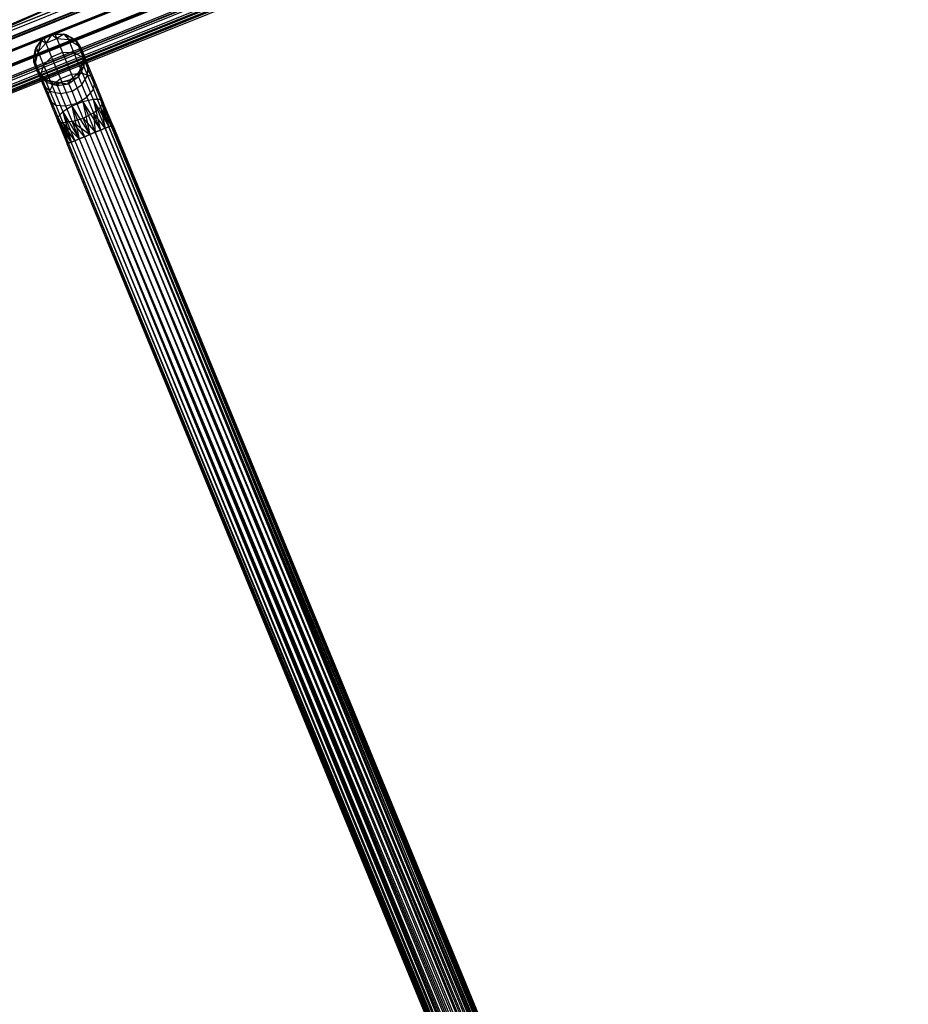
# Model space of a CAD drawing. Extents: x 3 to 49, y 3 to 103.
# Tile 64 of 101: x 17.2 to 22.59, y 41.21 to 47.18. Entities that reach past the tile are written whole.
import ezdxf

# ---------------------------------------------------------------- set-up
doc = ezdxf.new("R2010")
doc.units = 0
doc.header["$LTSCALE"] = 2.54
doc.layers.get('0').update_dxf_attribs({"linetype": 'CONTINUOUS'})

# ---------------------------------------------------------------- blocks, each defined once
blk = doc.blocks.new('HOTEL-MOOD-11782-11790_STL')
at = {"color": 0}
for p, q in [((18.6077, 47.7223, 122.6042), (16.4178, 46.8432, 122.6042)), ((18.6077, 47.7223, 122.6042), (16.4178, 46.8432, 122.6042)), ((16.418, 46.8427, 152.7795), (18.6079, 47.7217, 152.7795)), ((16.418, 46.8427, 152.7795), (18.6079, 47.7217, 152.7795)), ((18.6135, 47.7052, 122.6129), (16.4254, 46.8268, 122.6129)), ((18.6135, 47.7052, 122.6129), (16.4254, 46.8268, 122.6129)), ((18.6137, 47.7047, 152.7708), (16.4256, 46.8263, 152.7708)), ((18.6137, 47.7047, 152.7708), (16.4256, 46.8263, 152.7708)), ((18.6247, 47.6727, 122.5385), (16.4398, 46.7956, 122.5385)), ((18.6247, 47.6727, 122.5385), (16.4398, 46.7956, 122.5385)), ((16.4407, 46.7936, 152.8474), (18.6254, 47.6706, 152.8474)), ((16.4407, 46.7936, 152.8474), (18.6254, 47.6706, 152.8474)), ((18.6287, 47.6609, 122.5541), (16.445, 46.7843, 122.5541)), ((18.6287, 47.6609, 122.5541), (16.445, 46.7843, 122.5541)), ((16.446, 46.7822, 152.8317), (18.6295, 47.6588, 152.8317)), ((16.446, 46.7822, 152.8317), (18.6295, 47.6588, 152.8317)), ((18.6493, 47.6009, 122.5019), (16.4716, 46.7268, 122.5019)), ((18.6493, 47.6009, 122.5019), (16.4716, 46.7268, 122.5019)), ((18.6507, 47.5967, 122.5214), (16.4735, 46.7227, 122.5214)), ((18.6507, 47.5967, 122.5214), (16.4735, 46.7227, 122.5214)), ((16.4736, 46.7226, 152.8851), (18.6508, 47.5966, 152.8851)), ((16.4736, 46.7226, 152.8851), (18.6508, 47.5966, 152.8851)), ((18.6522, 47.5924, 152.8656), (16.4754, 46.7186, 152.8656)), ((18.6522, 47.5924, 152.8656), (16.4754, 46.7186, 152.8656)), ((19.0609, 47.5199, 122.7154), (16.1395, 46.3396, 122.7154)), ((16.1395, 46.3396, 122.6954), (19.0609, 47.5199, 122.6954)), ((19.0609, 47.5199, 122.7154), (16.1395, 46.3396, 122.7154)), ((16.1395, 46.3396, 122.6954), (19.0609, 47.5199, 122.6954)), ((18.6751, 47.5256, 122.5214), (16.5051, 46.6544, 122.5214)), ((18.6751, 47.5256, 122.5214), (16.5051, 46.6544, 122.5214)), ((18.6766, 47.5214, 122.5019), (16.507, 46.6504, 122.5019)), ((18.6766, 47.5214, 122.5019), (16.507, 46.6504, 122.5019)), ((18.6775, 47.5187, 152.8656), (16.5081, 46.6479, 152.8656)), ((18.6775, 47.5187, 152.8656), (16.5081, 46.6479, 152.8656)), ((16.51, 46.6438, 152.8851), (18.6789, 47.5145, 152.8851)), ((16.51, 46.6438, 152.8851), (18.6789, 47.5145, 152.8851)), ((18.6971, 47.4614, 122.5541), (16.5336, 46.5929, 122.5541)), ((18.6971, 47.4614, 122.5541), (16.5336, 46.5929, 122.5541)), ((18.7002, 47.4523, 152.8319), (16.5376, 46.5841, 152.8319)), ((18.7002, 47.4523, 152.8319), (16.5376, 46.5841, 152.8319)), ((18.7011, 47.4496, 122.5385), (16.5388, 46.5816, 122.5385)), ((18.7011, 47.4496, 122.5385), (16.5388, 46.5816, 122.5385)), ((16.5428, 46.5728, 152.8475), (18.7043, 47.4405, 152.8475)), ((16.5428, 46.5728, 152.8475), (18.7043, 47.4405, 152.8475)), ((18.7123, 47.4171, 122.6129), (16.5532, 46.5503, 122.6129)), ((18.7123, 47.4171, 122.6129), (16.5532, 46.5503, 122.6129)), ((18.716, 47.4063, 152.771), (16.558, 46.54, 152.771)), ((18.716, 47.4063, 152.771), (16.558, 46.54, 152.771)), ((18.7177, 47.4012, 122.6863), (16.5603, 46.5352, 122.6863)), ((18.7177, 47.4012, 122.6863), (16.5603, 46.5352, 122.6863)), ((18.7182, 47.4, 122.6042), (16.5608, 46.534, 122.6042)), ((18.7182, 47.4, 122.6042), (16.5608, 46.534, 122.6042)), ((17.5784, 47.3403, 122.6863), (16.4183, 46.842, 122.6863)), ((17.5784, 47.3403, 152.6949), (16.4183, 46.842, 152.6949)), ((17.5784, 47.3403, 122.6863), (16.4183, 46.842, 122.6863)), ((17.5784, 47.3403, 152.6949), (16.4183, 46.842, 152.6949)), ((16.4254, 46.8268, 122.6129), (17.5784, 47.3403, 122.6863)), ((16.4254, 46.8268, 122.6129), (17.5784, 47.3403, 122.6863)), ((17.5784, 47.3403, 152.6949), (16.4256, 46.8263, 152.7708)), ((17.5784, 47.3403, 152.6949), (16.4256, 46.8263, 152.7708)), ((16.5653, 46.5242, 152.6951), (18.7217, 47.3898, 152.6951)), ((16.5653, 46.5242, 152.6951), (18.7217, 47.3898, 152.6951)), ((16.5656, 46.5237, 152.7797), (18.7219, 47.3893, 152.7797)), ((16.5656, 46.5237, 152.7797), (18.7219, 47.3893, 152.7797)), ((16.5687, 46.517, 122.6863), (18.7242, 47.3823, 122.6863)), ((16.5687, 46.517, 122.6863), (18.7242, 47.3823, 122.6863)), ((18.7281, 47.3709, 152.6951), (16.5737, 46.506, 152.6951)), ((18.7281, 47.3709, 152.6951), (16.5737, 46.506, 152.6951)), ((17.2957, 46.9988, 122.714), (17.3348, 47.059, 122.714)), ((17.2957, 46.9988, 122.714), (17.3348, 47.059, 122.714)), ((17.3027, 47.0155, 125.3714), (17.3348, 47.059, 122.714)), ((17.3027, 47.0155, 125.3714), (17.3348, 47.059, 125.3714)), ((17.3027, 47.0155, 125.3714), (17.3348, 47.059, 122.714)), ((17.3027, 47.0155, 125.3714), (17.3348, 47.059, 125.3714)), ((17.3348, 47.059, 125.3714), (17.3141, 46.9878, 125.5606)), ((17.3348, 47.059, 125.3714), (17.3141, 46.9878, 125.5606)), ((17.3141, 46.9878, 125.5606), (17.3608, 47.0414, 125.5709)), ((17.3141, 46.9878, 125.5606), (17.3608, 47.0414, 125.5709)), ((17.3348, 47.059, 122.714), (17.3974, 47.0941, 122.714)), ((17.3348, 47.059, 122.714), (17.3974, 47.0941, 122.714)), ((17.3348, 47.059, 125.3714), (17.3488, 47.0706, 125.3714)), ((17.3488, 47.0706, 125.3714), (17.3348, 47.059, 122.714)), ((17.3488, 47.0706, 125.3714), (17.3348, 47.059, 122.714)), ((17.3348, 47.059, 125.3714), (17.3488, 47.0706, 125.3714)), ((17.3348, 47.059, 125.3714), (17.3348, 47.059, 122.714)), ((17.3348, 47.059, 125.3714), (17.3348, 47.059, 122.714)), ((17.3348, 47.059, 125.3714), (17.3608, 47.0414, 125.5709)), ((17.3348, 47.059, 125.3714), (17.3608, 47.0414, 125.5709)), ((17.3488, 47.0706, 125.3714), (17.3974, 47.0941, 122.714)), ((17.3488, 47.0706, 125.3714), (17.3974, 47.0941, 125.3714)), ((17.3488, 47.0706, 125.3714), (17.3974, 47.0941, 122.714)), ((17.3488, 47.0706, 125.3714), (17.3974, 47.0941, 125.3714)), ((17.3488, 47.0706, 125.3714), (17.3608, 47.0414, 125.5709)), ((17.3488, 47.0706, 125.3714), (17.3608, 47.0414, 125.5709)), ((17.3974, 47.0941, 125.3714), (17.3608, 47.0414, 125.5709)), ((17.3974, 47.0941, 125.3714), (17.3608, 47.0414, 125.5709)), ((17.3608, 47.0414, 125.5709), (17.4272, 47.0687, 125.5709)), ((17.3608, 47.0414, 125.5709), (17.4272, 47.0687, 125.5709)), ((17.3608, 47.0414, 125.5709), (17.3957, 46.9565, 125.7509)), ((17.3608, 47.0414, 125.5709), (17.3957, 46.9565, 125.7509)), ((17.3974, 47.0941, 125.3714), (17.4152, 47.0979, 125.3714)), ((17.4152, 47.0979, 125.3714), (17.3974, 47.0941, 122.714)), ((17.4152, 47.0979, 125.3714), (17.3974, 47.0941, 122.714)), ((17.3974, 47.0941, 125.3714), (17.4152, 47.0979, 125.3714)), ((17.3974, 47.0941, 122.714), (17.4692, 47.0961, 122.714)), ((17.3974, 47.0941, 122.714), (17.4692, 47.0961, 122.714)), ((17.3974, 47.0941, 125.3714), (17.3974, 47.0941, 122.714)), ((17.3974, 47.0941, 125.3714), (17.3974, 47.0941, 122.714)), ((17.3974, 47.0941, 125.3714), (17.4272, 47.0687, 125.5709)), ((17.3974, 47.0941, 125.3714), (17.4272, 47.0687, 125.5709)), ((17.4152, 47.0979, 125.3714), (17.4692, 47.0961, 122.714)), ((17.4152, 47.0979, 125.3714), (17.4692, 47.0961, 125.3714)), ((17.4152, 47.0979, 125.3714), (17.4692, 47.0961, 122.714)), ((17.4152, 47.0979, 125.3714), (17.4692, 47.0961, 125.3714)), ((17.4152, 47.0979, 125.3714), (17.4272, 47.0687, 125.5709)), ((17.4152, 47.0979, 125.3714), (17.4272, 47.0687, 125.5709)), ((17.4692, 47.0961, 125.3714), (17.4272, 47.0687, 125.5709)), ((17.4692, 47.0961, 125.3714), (17.4272, 47.0687, 125.5709)), ((17.4272, 47.0687, 125.5709), (17.498, 47.0635, 125.5606)), ((17.4272, 47.0687, 125.5709), (17.498, 47.0635, 125.5606)), ((17.4272, 47.0687, 125.5709), (17.4621, 46.9839, 125.7509)), ((17.4272, 47.0687, 125.5709), (17.4621, 46.9839, 125.7509)), ((17.4692, 47.0961, 122.714), (17.5337, 47.0645, 122.714)), ((17.4692, 47.0961, 125.3714), (17.4692, 47.0961, 122.714)), ((17.4692, 47.0961, 125.3714), (17.4692, 47.0961, 122.714)), ((17.4692, 47.0961, 125.3714), (17.4866, 47.0912, 125.3714)), ((17.4866, 47.0912, 125.3714), (17.4692, 47.0961, 122.714)), ((17.4866, 47.0912, 125.3714), (17.4692, 47.0961, 122.714)), ((17.4692, 47.0961, 122.714), (17.5337, 47.0645, 122.714)), ((17.4692, 47.0961, 125.3714), (17.4866, 47.0912, 125.3714)), ((17.4692, 47.0961, 125.3714), (17.498, 47.0635, 125.5606)), ((17.4692, 47.0961, 125.3714), (17.498, 47.0635, 125.5606)), ((17.4866, 47.0912, 125.3714), (17.5337, 47.0645, 122.714)), ((17.4866, 47.0912, 125.3714), (17.5337, 47.0645, 125.3714)), ((17.4866, 47.0912, 125.3714), (17.5337, 47.0645, 122.714)), ((17.4866, 47.0912, 125.3714), (17.5337, 47.0645, 125.3714)), ((17.4866, 47.0912, 125.3714), (17.498, 47.0635, 125.5606)), ((17.4866, 47.0912, 125.3714), (17.498, 47.0635, 125.5606)), ((17.5337, 47.0645, 125.3714), (17.498, 47.0635, 125.5606)), ((17.5337, 47.0645, 125.3714), (17.498, 47.0635, 125.5606)), ((17.498, 47.0635, 125.5606), (17.5571, 47.0271, 125.5424)), ((17.498, 47.0635, 125.5606), (17.5571, 47.0271, 125.5424)), ((17.498, 47.0635, 125.5606), (17.5311, 46.9831, 125.7313)), ((17.498, 47.0635, 125.5606), (17.5311, 46.9831, 125.7313)), ((17.5337, 47.0645, 122.714), (17.5761, 47.0066, 122.714)), ((17.5337, 47.0645, 125.3714), (17.5337, 47.0645, 122.714)), ((17.5337, 47.0645, 125.3714), (17.5337, 47.0645, 122.714)), ((17.5337, 47.0645, 125.3714), (17.5468, 47.0521, 125.3714)), ((17.5468, 47.0521, 125.3714), (17.5337, 47.0645, 122.714)), ((17.5468, 47.0521, 125.3714), (17.5337, 47.0645, 122.714)), ((17.5337, 47.0645, 122.714), (17.5761, 47.0066, 122.714)), ((17.5337, 47.0645, 125.3714), (17.5468, 47.0521, 125.3714)), ((17.5337, 47.0645, 125.3714), (17.5571, 47.0271, 125.5424)), ((17.5337, 47.0645, 125.3714), (17.5571, 47.0271, 125.5424)), ((17.5468, 47.0521, 125.3714), (17.5761, 47.0066, 122.714)), ((17.5468, 47.0521, 125.3714), (17.5761, 47.0066, 122.714)), ((17.5468, 47.0521, 125.3714), (17.5761, 47.0066, 125.3714)), ((17.5468, 47.0521, 125.3714), (17.5761, 47.0066, 125.3714)), ((17.5468, 47.0521, 125.3714), (17.5571, 47.0271, 125.5424)), ((17.5468, 47.0521, 125.3714), (17.5571, 47.0271, 125.5424)), ((17.2874, 46.9454, 125.3714), (17.2957, 46.9988, 122.714)), ((17.2874, 46.9454, 125.3714), (17.2957, 46.9988, 125.3714)), ((17.2874, 46.9454, 125.3714), (17.2957, 46.9988, 122.714)), ((17.2874, 46.9454, 125.3714), (17.2957, 46.9988, 125.3714)), ((17.289, 46.9273, 122.714), (17.2957, 46.9988, 122.714)), ((17.289, 46.9273, 122.714), (17.2957, 46.9988, 122.714)), ((17.2957, 46.9988, 125.3714), (17.3027, 47.0155, 125.3714)), ((17.3027, 47.0155, 125.3714), (17.2957, 46.9988, 122.714)), ((17.3027, 47.0155, 125.3714), (17.2957, 46.9988, 122.714)), ((17.2957, 46.9988, 125.3714), (17.3027, 47.0155, 125.3714)), ((17.2957, 46.9988, 125.3714), (17.2957, 46.9988, 122.714)), ((17.2957, 46.9988, 125.3714), (17.2957, 46.9988, 122.714)), ((17.2957, 46.9988, 125.3714), (17.3141, 46.9878, 125.5606)), ((17.2957, 46.9988, 125.3714), (17.3141, 46.9878, 125.5606)), ((17.2957, 46.9988, 125.3714), (17.2977, 46.9203, 125.5424)), ((17.2957, 46.9988, 125.3714), (17.2977, 46.9203, 125.5424)), ((17.2977, 46.9203, 125.5424), (17.3141, 46.9878, 125.5606)), ((17.2977, 46.9203, 125.5424), (17.3141, 46.9878, 125.5606)), ((17.3027, 47.0155, 125.3714), (17.3141, 46.9878, 125.5606)), ((17.3027, 47.0155, 125.3714), (17.3141, 46.9878, 125.5606)), ((17.3141, 46.9878, 125.5606), (17.3472, 46.9074, 125.7313)), ((17.3141, 46.9878, 125.5606), (17.3472, 46.9074, 125.7313)), ((17.4621, 46.9839, 125.7509), (17.3957, 46.9565, 125.7509)), ((17.4621, 46.9839, 125.7509), (17.3957, 46.9565, 125.7509)), ((17.5311, 46.9831, 125.7313), (17.4621, 46.9839, 125.7509)), ((17.4621, 46.9839, 125.7509), (17.5164, 46.8518, 125.8937)), ((17.4621, 46.9839, 125.7509), (17.5164, 46.8518, 125.8937)), ((17.5311, 46.9831, 125.7313), (17.4621, 46.9839, 125.7509)), ((17.587, 46.9544, 125.6966), (17.5311, 46.9831, 125.7313)), ((17.5311, 46.9831, 125.7313), (17.5827, 46.8578, 125.8667)), ((17.5311, 46.9831, 125.7313), (17.5827, 46.8578, 125.8667)), ((17.587, 46.9544, 125.6966), (17.5311, 46.9831, 125.7313)), ((17.5761, 47.0066, 125.3714), (17.5571, 47.0271, 125.5424)), ((17.5571, 47.0271, 125.5424), (17.5909, 46.9677, 125.5203)), ((17.5761, 47.0066, 125.3714), (17.5571, 47.0271, 125.5424)), ((17.5571, 47.0271, 125.5424), (17.5909, 46.9677, 125.5203)), ((17.5571, 47.0271, 125.5424), (17.587, 46.9544, 125.6966)), ((17.5571, 47.0271, 125.5424), (17.587, 46.9544, 125.6966)), ((17.5761, 47.0066, 122.714), (17.5867, 46.9356, 122.714)), ((17.5761, 47.0066, 122.714), (17.5867, 46.9356, 122.714)), ((17.5761, 47.0066, 122.714), (17.582, 46.9895, 125.3714)), ((17.5761, 47.0066, 125.3714), (17.5761, 47.0066, 122.714)), ((17.5761, 47.0066, 125.3714), (17.5761, 47.0066, 122.714)), ((17.5761, 47.0066, 125.3714), (17.582, 46.9895, 125.3714)), ((17.5761, 47.0066, 122.714), (17.582, 46.9895, 125.3714)), ((17.5761, 47.0066, 125.3714), (17.582, 46.9895, 125.3714)), ((17.5761, 47.0066, 125.3714), (17.5909, 46.9677, 125.5203)), ((17.5761, 47.0066, 125.3714), (17.5909, 46.9677, 125.5203)), ((17.582, 46.9895, 125.3714), (17.5867, 46.9356, 122.714)), ((17.582, 46.9895, 125.3714), (17.5867, 46.9356, 125.3714)), ((17.582, 46.9895, 125.3714), (17.5867, 46.9356, 122.714)), ((17.582, 46.9895, 125.3714), (17.5867, 46.9356, 125.3714)), ((17.582, 46.9895, 125.3714), (17.5909, 46.9677, 125.5203)), ((17.582, 46.9895, 125.3714), (17.5909, 46.9677, 125.5203)), ((17.289, 46.9273, 125.3714), (17.2874, 46.9454, 125.3714)), ((17.2874, 46.9454, 125.3714), (17.289, 46.9273, 122.714)), ((17.2874, 46.9454, 125.3714), (17.289, 46.9273, 122.714)), ((17.2874, 46.9454, 125.3714), (17.2977, 46.9203, 125.5424)), ((17.2874, 46.9454, 125.3714), (17.2977, 46.9203, 125.5424)), ((17.289, 46.9273, 125.3714), (17.2874, 46.9454, 125.3714)), ((17.3163, 46.8609, 122.714), (17.289, 46.9273, 122.714)), ((17.3065, 46.8762, 125.3714), (17.289, 46.9273, 122.714)), ((17.3163, 46.8609, 122.714), (17.289, 46.9273, 122.714)), ((17.3065, 46.8762, 125.3714), (17.289, 46.9273, 125.3714)), ((17.289, 46.9273, 125.3714), (17.289, 46.9273, 122.714)), ((17.3065, 46.8762, 125.3714), (17.289, 46.9273, 122.714)), ((17.289, 46.9273, 125.3714), (17.289, 46.9273, 122.714)), ((17.289, 46.9273, 125.3714), (17.2977, 46.9203, 125.5424)), ((17.289, 46.9273, 125.3714), (17.2977, 46.9203, 125.5424)), ((17.289, 46.9273, 125.3714), (17.3155, 46.8544, 125.5203)), ((17.3065, 46.8762, 125.3714), (17.289, 46.9273, 125.3714)), ((17.289, 46.9273, 125.3714), (17.3155, 46.8544, 125.5203)), ((17.3155, 46.8544, 125.5203), (17.2977, 46.9203, 125.5424)), ((17.2977, 46.9203, 125.5424), (17.3276, 46.8477, 125.6966)), ((17.2977, 46.9203, 125.5424), (17.3276, 46.8477, 125.6966)), ((17.3155, 46.8544, 125.5203), (17.2977, 46.9203, 125.5424)), ((17.3957, 46.9565, 125.7509), (17.3472, 46.9074, 125.7313)), ((17.3957, 46.9565, 125.7509), (17.3472, 46.9074, 125.7313)), ((17.3957, 46.9565, 125.7509), (17.45, 46.8245, 125.8937)), ((17.3957, 46.9565, 125.7509), (17.45, 46.8245, 125.8937)), ((17.5867, 46.9356, 122.714), (17.5631, 46.8678, 122.714)), ((17.5867, 46.9356, 122.714), (17.5631, 46.8678, 122.714)), ((17.584, 46.9177, 125.3714), (17.5909, 46.9677, 125.5203)), ((17.584, 46.9177, 125.3714), (17.5909, 46.9677, 125.5203)), ((17.5867, 46.9356, 125.3714), (17.584, 46.9177, 125.3714)), ((17.584, 46.9177, 125.3714), (17.5867, 46.9356, 122.714)), ((17.584, 46.9177, 125.3714), (17.5867, 46.9356, 122.714)), ((17.5867, 46.9356, 125.3714), (17.584, 46.9177, 125.3714)), ((17.5867, 46.9356, 125.3714), (17.5909, 46.9677, 125.5203)), ((17.5867, 46.9356, 125.3714), (17.5909, 46.9677, 125.5203)), ((17.5867, 46.9356, 125.3714), (17.5867, 46.9356, 122.714)), ((17.5867, 46.9356, 125.3714), (17.5867, 46.9356, 122.714)), ((17.617, 46.9044, 125.6547), (17.587, 46.9544, 125.6966)), ((17.587, 46.9544, 125.6966), (17.6336, 46.8412, 125.8189)), ((17.587, 46.9544, 125.6966), (17.6336, 46.8412, 125.8189)), ((17.617, 46.9044, 125.6547), (17.587, 46.9544, 125.6966)), ((17.5909, 46.9677, 125.5203), (17.5917, 46.8989, 125.4996)), ((17.5909, 46.9677, 125.5203), (17.5917, 46.8989, 125.4996)), ((17.5909, 46.9677, 125.5203), (17.617, 46.9044, 125.6547)), ((17.5909, 46.9677, 125.5203), (17.617, 46.9044, 125.6547)), ((17.3163, 46.8609, 125.3714), (17.3065, 46.8762, 125.3714)), ((17.3065, 46.8762, 125.3714), (17.3163, 46.8609, 122.714)), ((17.3065, 46.8762, 125.3714), (17.3163, 46.8609, 122.714)), ((17.3065, 46.8762, 125.3714), (17.3155, 46.8544, 125.5203)), ((17.3065, 46.8762, 125.3714), (17.3155, 46.8544, 125.5203)), ((17.3163, 46.8609, 125.3714), (17.3065, 46.8762, 125.3714)), ((17.3163, 46.8609, 125.3714), (17.3155, 46.8544, 125.5203)), ((17.3163, 46.8609, 125.3714), (17.3155, 46.8544, 125.5203)), ((17.3714, 46.8148, 122.714), (17.3163, 46.8609, 122.714)), ((17.3556, 46.8238, 125.3714), (17.3163, 46.8609, 122.714)), ((17.3714, 46.8148, 122.714), (17.3163, 46.8609, 122.714)), ((17.3556, 46.8238, 125.3714), (17.3163, 46.8609, 125.3714)), ((17.3163, 46.8609, 125.3714), (17.3163, 46.8609, 122.714)), ((17.3556, 46.8238, 125.3714), (17.3163, 46.8609, 122.714)), ((17.3163, 46.8609, 125.3714), (17.3163, 46.8609, 122.714)), ((17.3163, 46.8609, 125.3714), (17.3634, 46.805, 125.4996)), ((17.3556, 46.8238, 125.3714), (17.3163, 46.8609, 125.3714)), ((17.3163, 46.8609, 125.3714), (17.3634, 46.805, 125.4996)), ((17.3472, 46.9074, 125.7313), (17.3276, 46.8477, 125.6966)), ((17.3472, 46.9074, 125.7313), (17.3276, 46.8477, 125.6966)), ((17.3472, 46.9074, 125.7313), (17.3987, 46.7821, 125.8667)), ((17.3472, 46.9074, 125.7313), (17.3987, 46.7821, 125.8667)), ((17.5631, 46.8678, 122.714), (17.5108, 46.8187, 122.714)), ((17.5631, 46.8678, 122.714), (17.5108, 46.8187, 122.714)), ((17.5631, 46.8678, 125.3714), (17.5524, 46.8532, 125.3714)), ((17.5524, 46.8532, 125.3714), (17.5631, 46.8678, 122.714)), ((17.5524, 46.8532, 125.3714), (17.5631, 46.8678, 122.714)), ((17.5631, 46.8678, 125.3714), (17.5524, 46.8532, 125.3714)), ((17.5917, 46.8989, 125.4996), (17.5592, 46.8366, 125.4849)), ((17.5917, 46.8989, 125.4996), (17.5592, 46.8366, 125.4849)), ((17.5631, 46.8678, 125.3714), (17.5592, 46.8366, 125.4849)), ((17.5631, 46.8678, 125.3714), (17.5592, 46.8366, 125.4849)), ((17.584, 46.9177, 125.3714), (17.5631, 46.8678, 122.714)), ((17.584, 46.9177, 125.3714), (17.5631, 46.8678, 125.3714)), ((17.584, 46.9177, 125.3714), (17.5631, 46.8678, 122.714)), ((17.584, 46.9177, 125.3714), (17.5631, 46.8678, 125.3714)), ((17.5631, 46.8678, 125.3714), (17.5917, 46.8989, 125.4996)), ((17.5631, 46.8678, 125.3714), (17.5917, 46.8989, 125.4996)), ((17.5631, 46.8678, 125.3714), (17.5631, 46.8678, 122.714)), ((17.5631, 46.8678, 125.3714), (17.5631, 46.8678, 122.714)), ((17.584, 46.9177, 125.3714), (17.5917, 46.8989, 125.4996)), ((17.584, 46.9177, 125.3714), (17.5917, 46.8989, 125.4996)), ((17.5917, 46.8989, 125.4996), (17.6141, 46.8445, 125.6152)), ((17.5917, 46.8989, 125.4996), (17.6141, 46.8445, 125.6152)), ((17.6141, 46.8445, 125.6152), (17.617, 46.9044, 125.6547)), ((17.6141, 46.8445, 125.6152), (17.617, 46.9044, 125.6547)), ((17.617, 46.9044, 125.6547), (17.6575, 46.8058, 125.7613)), ((17.617, 46.9044, 125.6547), (17.6575, 46.8058, 125.7613)), ((17.3634, 46.805, 125.4996), (17.3155, 46.8544, 125.5203)), ((17.3155, 46.8544, 125.5203), (17.3416, 46.7911, 125.6547)), ((17.3155, 46.8544, 125.5203), (17.3416, 46.7911, 125.6547)), ((17.3634, 46.805, 125.4996), (17.3155, 46.8544, 125.5203)), ((17.3276, 46.8477, 125.6966), (17.3742, 46.7345, 125.8189)), ((17.3276, 46.8477, 125.6966), (17.3742, 46.7345, 125.8189)), ((17.3276, 46.8477, 125.6966), (17.3416, 46.7911, 125.6547)), ((17.3276, 46.8477, 125.6966), (17.3416, 46.7911, 125.6547)), ((17.3714, 46.8148, 125.3714), (17.3556, 46.8238, 125.3714)), ((17.3556, 46.8238, 125.3714), (17.3714, 46.8148, 122.714)), ((17.3556, 46.8238, 125.3714), (17.3714, 46.8148, 122.714)), ((17.3556, 46.8238, 125.3714), (17.3634, 46.805, 125.4996)), ((17.3556, 46.8238, 125.3714), (17.3634, 46.805, 125.4996)), ((17.3714, 46.8148, 125.3714), (17.3556, 46.8238, 125.3714)), ((17.3714, 46.8148, 125.3714), (17.3634, 46.805, 125.4996)), ((17.3714, 46.8148, 125.3714), (17.3634, 46.805, 125.4996)), ((17.3634, 46.805, 125.4996), (17.3858, 46.7505, 125.6152)), ((17.3634, 46.805, 125.4996), (17.3858, 46.7505, 125.6152)), ((17.3634, 46.805, 125.4996), (17.4303, 46.7836, 125.4849)), ((17.3634, 46.805, 125.4996), (17.4303, 46.7836, 125.4849)), ((17.4415, 46.7996, 122.714), (17.3714, 46.8148, 122.714)), ((17.4234, 46.8002, 125.3714), (17.3714, 46.8148, 122.714)), ((17.4415, 46.7996, 122.714), (17.3714, 46.8148, 122.714)), ((17.4234, 46.8002, 125.3714), (17.3714, 46.8148, 125.3714)), ((17.3714, 46.8148, 125.3714), (17.3714, 46.8148, 122.714)), ((17.4234, 46.8002, 125.3714), (17.3714, 46.8148, 122.714)), ((17.3714, 46.8148, 125.3714), (17.3714, 46.8148, 122.714)), ((17.3714, 46.8148, 125.3714), (17.4303, 46.7836, 125.4849)), ((17.3714, 46.8148, 125.3714), (17.4303, 46.7836, 125.4849)), ((17.4234, 46.8002, 125.3714), (17.3714, 46.8148, 125.3714)), ((17.45, 46.8245, 125.8937), (17.3987, 46.7821, 125.8667)), ((17.45, 46.8245, 125.8937), (17.3987, 46.7821, 125.8667)), ((17.5108, 46.8187, 122.714), (17.4415, 46.7996, 122.714)), ((17.5108, 46.8187, 122.714), (17.4415, 46.7996, 122.714)), ((17.4944, 46.8108, 125.3714), (17.4415, 46.7996, 122.714)), ((17.4944, 46.8108, 125.3714), (17.4415, 46.7996, 125.3714)), ((17.4944, 46.8108, 125.3714), (17.4415, 46.7996, 122.714)), ((17.4944, 46.8108, 125.3714), (17.4415, 46.7996, 125.3714)), ((17.5164, 46.8518, 125.8937), (17.45, 46.8245, 125.8937)), ((17.5164, 46.8518, 125.8937), (17.45, 46.8245, 125.8937)), ((17.45, 46.8245, 125.8937), (17.5185, 46.658, 125.9854)), ((17.45, 46.8245, 125.8937), (17.5185, 46.658, 125.9854)), ((17.5108, 46.8187, 125.3714), (17.4944, 46.8108, 125.3714)), ((17.4944, 46.8108, 125.3714), (17.5108, 46.8187, 122.714)), ((17.4944, 46.8108, 125.3714), (17.5108, 46.8187, 122.714)), ((17.5108, 46.8187, 125.3714), (17.4944, 46.8108, 125.3714)), ((17.501, 46.795, 125.4796), (17.4944, 46.8108, 125.3714)), ((17.501, 46.795, 125.4796), (17.4944, 46.8108, 125.3714)), ((17.5592, 46.8366, 125.4849), (17.501, 46.795, 125.4796)), ((17.5592, 46.8366, 125.4849), (17.501, 46.795, 125.4796)), ((17.5108, 46.8187, 125.3714), (17.501, 46.795, 125.4796)), ((17.5108, 46.8187, 125.3714), (17.501, 46.795, 125.4796)), ((17.5524, 46.8532, 125.3714), (17.5108, 46.8187, 122.714)), ((17.5524, 46.8532, 125.3714), (17.5108, 46.8187, 125.3714)), ((17.5524, 46.8532, 125.3714), (17.5108, 46.8187, 122.714)), ((17.5524, 46.8532, 125.3714), (17.5108, 46.8187, 125.3714)), ((17.5108, 46.8187, 125.3714), (17.5592, 46.8366, 125.4849)), ((17.5108, 46.8187, 125.3714), (17.5592, 46.8366, 125.4849)), ((17.5108, 46.8187, 125.3714), (17.5108, 46.8187, 122.714)), ((17.5108, 46.8187, 125.3714), (17.5108, 46.8187, 122.714)), ((17.5827, 46.8578, 125.8667), (17.5164, 46.8518, 125.8937)), ((17.5827, 46.8578, 125.8667), (17.5164, 46.8518, 125.8937)), ((17.5164, 46.8518, 125.8937), (17.5849, 46.6853, 125.9854)), ((17.5164, 46.8518, 125.8937), (17.5849, 46.6853, 125.9854)), ((17.5524, 46.8532, 125.3714), (17.5592, 46.8366, 125.4849)), ((17.5524, 46.8532, 125.3714), (17.5592, 46.8366, 125.4849)), ((17.5592, 46.8366, 125.4849), (17.5791, 46.7884, 125.5872)), ((17.5592, 46.8366, 125.4849), (17.5791, 46.7884, 125.5872)), ((17.5791, 46.7884, 125.5872), (17.6141, 46.8445, 125.6152)), ((17.5791, 46.7884, 125.5872), (17.6141, 46.8445, 125.6152)), ((17.6336, 46.8412, 125.8189), (17.5827, 46.8578, 125.8667)), ((17.5827, 46.8578, 125.8667), (17.6476, 46.7, 125.9537)), ((17.5827, 46.8578, 125.8667), (17.6476, 46.7, 125.9537)), ((17.6336, 46.8412, 125.8189), (17.5827, 46.8578, 125.8667)), ((17.6141, 46.8445, 125.6152), (17.649, 46.7596, 125.707)), ((17.6141, 46.8445, 125.6152), (17.649, 46.7596, 125.707)), ((17.6575, 46.8058, 125.7613), (17.6336, 46.8412, 125.8189)), ((17.6336, 46.8412, 125.8189), (17.6923, 46.6986, 125.8975)), ((17.6336, 46.8412, 125.8189), (17.6923, 46.6986, 125.8975)), ((17.6575, 46.8058, 125.7613), (17.6336, 46.8412, 125.8189)), ((17.649, 46.7596, 125.707), (17.6575, 46.8058, 125.7613)), ((17.649, 46.7596, 125.707), (17.6575, 46.8058, 125.7613)), ((17.6575, 46.8058, 125.7613), (17.7087, 46.6815, 125.8297)), ((17.6575, 46.8058, 125.7613), (17.7087, 46.6815, 125.8297)), ((17.3416, 46.7911, 125.6547), (17.3821, 46.6925, 125.7613)), ((17.3416, 46.7911, 125.6547), (17.3821, 46.6925, 125.7613)), ((17.3416, 46.7911, 125.6547), (17.3858, 46.7505, 125.6152)), ((17.3416, 46.7911, 125.6547), (17.3858, 46.7505, 125.6152)), ((17.3987, 46.7821, 125.8667), (17.3742, 46.7345, 125.8189)), ((17.3987, 46.7821, 125.8667), (17.3742, 46.7345, 125.8189)), ((17.3858, 46.7505, 125.6152), (17.4207, 46.6657, 125.707)), ((17.3858, 46.7505, 125.6152), (17.4207, 46.6657, 125.707)), ((17.3858, 46.7505, 125.6152), (17.4501, 46.7353, 125.5872)), ((17.3858, 46.7505, 125.6152), (17.4501, 46.7353, 125.5872)), ((17.3987, 46.7821, 125.8667), (17.4636, 46.6243, 125.9537)), ((17.3987, 46.7821, 125.8667), (17.4636, 46.6243, 125.9537)), ((17.4415, 46.7996, 125.3714), (17.4234, 46.8002, 125.3714)), ((17.4234, 46.8002, 125.3714), (17.4415, 46.7996, 122.714)), ((17.4234, 46.8002, 125.3714), (17.4415, 46.7996, 122.714)), ((17.4234, 46.8002, 125.3714), (17.4303, 46.7836, 125.4849)), ((17.4234, 46.8002, 125.3714), (17.4303, 46.7836, 125.4849)), ((17.4415, 46.7996, 125.3714), (17.4234, 46.8002, 125.3714)), ((17.4415, 46.7996, 125.3714), (17.4303, 46.7836, 125.4849)), ((17.4415, 46.7996, 125.3714), (17.4303, 46.7836, 125.4849)), ((17.4303, 46.7836, 125.4849), (17.501, 46.795, 125.4796)), ((17.4303, 46.7836, 125.4849), (17.501, 46.795, 125.4796)), ((17.4303, 46.7836, 125.4849), (17.4501, 46.7353, 125.5872)), ((17.4303, 46.7836, 125.4849), (17.4501, 46.7353, 125.5872)), ((17.4415, 46.7996, 125.3714), (17.4415, 46.7996, 122.714)), ((17.4415, 46.7996, 125.3714), (17.4415, 46.7996, 122.714)), ((17.4415, 46.7996, 125.3714), (17.501, 46.795, 125.4796)), ((17.4415, 46.7996, 125.3714), (17.501, 46.795, 125.4796)), ((17.4501, 46.7353, 125.5872), (17.5199, 46.749, 125.5771)), ((17.4501, 46.7353, 125.5872), (17.5199, 46.749, 125.5771)), ((17.5199, 46.749, 125.5771), (17.501, 46.795, 125.4796)), ((17.5199, 46.749, 125.5771), (17.501, 46.795, 125.4796)), ((17.5199, 46.749, 125.5771), (17.5791, 46.7884, 125.5872)), ((17.5199, 46.749, 125.5771), (17.5791, 46.7884, 125.5872)), ((17.5493, 46.6774, 125.6546), (17.5199, 46.749, 125.5771)), ((17.5493, 46.6774, 125.6546), (17.5199, 46.749, 125.5771)), ((17.5791, 46.7884, 125.5872), (17.61, 46.7133, 125.6685)), ((17.5791, 46.7884, 125.5872), (17.61, 46.7133, 125.6685)), ((17.61, 46.7133, 125.6685), (17.649, 46.7596, 125.707)), ((17.61, 46.7133, 125.6685), (17.649, 46.7596, 125.707)), ((17.649, 46.7596, 125.707), (17.693, 46.6527, 125.7659)), ((17.649, 46.7596, 125.707), (17.693, 46.6527, 125.7659)), ((17.3742, 46.7345, 125.8189), (17.4329, 46.5919, 125.8975)), ((17.3742, 46.7345, 125.8189), (17.4329, 46.5919, 125.8975)), ((17.3742, 46.7345, 125.8189), (17.3821, 46.6925, 125.7613)), ((17.3742, 46.7345, 125.8189), (17.3821, 46.6925, 125.7613)), ((17.3821, 46.6925, 125.7613), (17.4333, 46.5682, 125.8297)), ((17.3821, 46.6925, 125.7613), (17.4333, 46.5682, 125.8297)), ((17.3821, 46.6925, 125.7613), (17.4207, 46.6657, 125.707)), ((17.3821, 46.6925, 125.7613), (17.4207, 46.6657, 125.707)), ((17.4501, 46.7353, 125.5872), (17.481, 46.6602, 125.6685)), ((17.4501, 46.7353, 125.5872), (17.481, 46.6602, 125.6685)), ((17.5849, 46.6853, 125.9854), (17.5185, 46.658, 125.9854)), ((17.5849, 46.6853, 125.9854), (17.5185, 46.658, 125.9854)), ((17.5493, 46.6774, 125.6546), (17.61, 46.7133, 125.6685)), ((17.5493, 46.6774, 125.6546), (17.61, 46.7133, 125.6685)), ((17.6476, 46.7, 125.9537), (17.5849, 46.6853, 125.9854)), ((17.6476, 46.7, 125.9537), (17.5849, 46.6853, 125.9854)), ((17.5849, 46.6853, 125.9854), (17.6921, 46.5137, 126.0042)), ((17.5849, 46.6853, 125.9854), (17.6921, 46.5137, 126.0042)), ((17.5849, 46.6853, 125.9854), (17.6608, 46.5008, 126.0171)), ((17.5849, 46.6853, 125.9854), (17.6608, 46.5008, 126.0171)), ((17.5849, 46.6853, 125.9854), (17.6276, 46.4872, 126.0214)), ((17.5849, 46.6853, 125.9854), (17.6276, 46.4872, 126.0214)), ((17.61, 46.7133, 125.6685), (17.6489, 46.6186, 125.7206)), ((17.61, 46.7133, 125.6685), (17.6489, 46.6186, 125.7206)), ((17.6923, 46.6986, 125.8975), (17.6476, 46.7, 125.9537)), ((17.6476, 46.7, 125.9537), (17.7418, 46.5341, 125.9566)), ((17.6476, 46.7, 125.9537), (17.7418, 46.5341, 125.9566)), ((17.6476, 46.7, 125.9537), (17.7196, 46.525, 125.9837)), ((17.6476, 46.7, 125.9537), (17.7196, 46.525, 125.9837)), ((17.6476, 46.7, 125.9537), (17.6921, 46.5137, 126.0042)), ((17.6476, 46.7, 125.9537), (17.6921, 46.5137, 126.0042)), ((17.6923, 46.6986, 125.8975), (17.6476, 46.7, 125.9537)), ((17.7653, 46.5438, 125.8895), (17.6923, 46.6986, 125.8975)), ((17.6923, 46.6986, 125.8975), (17.7573, 46.5405, 125.9246)), ((17.7653, 46.5438, 125.8895), (17.6923, 46.6986, 125.8975)), ((17.7663, 46.5442, 125.8714), (17.6923, 46.6986, 125.8975)), ((17.7663, 46.5442, 125.8714), (17.6923, 46.6986, 125.8975)), ((17.7087, 46.6815, 125.8297), (17.6923, 46.6986, 125.8975)), ((17.6923, 46.6986, 125.8975), (17.7573, 46.5405, 125.9246)), ((17.6923, 46.6986, 125.8975), (17.7418, 46.5341, 125.9566)), ((17.6923, 46.6986, 125.8975), (17.7418, 46.5341, 125.9566)), ((17.7087, 46.6815, 125.8297), (17.6923, 46.6986, 125.8975)), ((17.693, 46.6527, 125.7659), (17.7087, 46.6815, 125.8297)), ((17.693, 46.6527, 125.7659), (17.7087, 46.6815, 125.8297)), ((17.7087, 46.6815, 125.8297), (17.7573, 46.5405, 125.8182)), ((17.7663, 46.5442, 125.8714), (17.7087, 46.6815, 125.8297)), ((17.7663, 46.5442, 125.8714), (17.7087, 46.6815, 125.8297)), ((17.7653, 46.5438, 125.8533), (17.7087, 46.6815, 125.8297)), ((17.7653, 46.5438, 125.8533), (17.7087, 46.6815, 125.8297)), ((17.7087, 46.6815, 125.8297), (17.7573, 46.5405, 125.8182)), ((17.4207, 46.6657, 125.707), (17.4647, 46.5587, 125.7659)), ((17.4207, 46.6657, 125.707), (17.4647, 46.5587, 125.7659)), ((17.4207, 46.6657, 125.707), (17.481, 46.6602, 125.6685)), ((17.4207, 46.6657, 125.707), (17.481, 46.6602, 125.6685)), ((17.4636, 46.6243, 125.9537), (17.4329, 46.5919, 125.8975)), ((17.4636, 46.6243, 125.9537), (17.4329, 46.5919, 125.8975)), ((17.5185, 46.658, 125.9854), (17.4636, 46.6243, 125.9537)), ((17.5185, 46.658, 125.9854), (17.4636, 46.6243, 125.9537)), ((17.4636, 46.6243, 125.9537), (17.5632, 46.4606, 126.0042)), ((17.4636, 46.6243, 125.9537), (17.5632, 46.4606, 126.0042)), ((17.4636, 46.6243, 125.9537), (17.5356, 46.4493, 125.9837)), ((17.4636, 46.6243, 125.9537), (17.5356, 46.4493, 125.9837)), ((17.4636, 46.6243, 125.9537), (17.5135, 46.4402, 125.9566)), ((17.4636, 46.6243, 125.9537), (17.5135, 46.4402, 125.9566)), ((17.481, 46.6602, 125.6685), (17.5493, 46.6774, 125.6546)), ((17.481, 46.6602, 125.6685), (17.5493, 46.6774, 125.6546)), ((17.481, 46.6602, 125.6685), (17.52, 46.5656, 125.7206)), ((17.481, 46.6602, 125.6685), (17.52, 46.5656, 125.7206)), ((17.5185, 46.658, 125.9854), (17.6276, 46.4872, 126.0214)), ((17.5185, 46.658, 125.9854), (17.6276, 46.4872, 126.0214)), ((17.5185, 46.658, 125.9854), (17.5944, 46.4735, 126.0171)), ((17.5185, 46.658, 125.9854), (17.5944, 46.4735, 126.0171)), ((17.5185, 46.658, 125.9854), (17.5632, 46.4606, 126.0042)), ((17.5185, 46.658, 125.9854), (17.5632, 46.4606, 126.0042)), ((17.5865, 46.5872, 125.7043), (17.5493, 46.6774, 125.6546)), ((17.5865, 46.5872, 125.7043), (17.5493, 46.6774, 125.6546)), ((17.6489, 46.6186, 125.7206), (17.693, 46.6527, 125.7659)), ((17.6489, 46.6186, 125.7206), (17.693, 46.6527, 125.7659)), ((17.693, 46.6527, 125.7659), (17.7196, 46.525, 125.7591)), ((17.7573, 46.5405, 125.8182), (17.693, 46.6527, 125.7659)), ((17.7573, 46.5405, 125.8182), (17.693, 46.6527, 125.7659)), ((17.7418, 46.5341, 125.7862), (17.693, 46.6527, 125.7659)), ((17.7418, 46.5341, 125.7862), (17.693, 46.6527, 125.7659)), ((17.693, 46.6527, 125.7659), (17.7196, 46.525, 125.7591)), ((17.4329, 46.5919, 125.8975), (17.5135, 46.4402, 125.9566)), ((17.4329, 46.5919, 125.8975), (17.5135, 46.4402, 125.9566)), ((17.4329, 46.5919, 125.8975), (17.4979, 46.4338, 125.9246)), ((17.4329, 46.5919, 125.8975), (17.4979, 46.4338, 125.9246)), ((17.4329, 46.5919, 125.8975), (17.4899, 46.4305, 125.8895)), ((17.4329, 46.5919, 125.8975), (17.4899, 46.4305, 125.8895)), ((17.4329, 46.5919, 125.8975), (17.4333, 46.5682, 125.8297)), ((17.4329, 46.5919, 125.8975), (17.4333, 46.5682, 125.8297)), ((17.4333, 46.5682, 125.8297), (17.4899, 46.4305, 125.8895)), ((17.4333, 46.5682, 125.8297), (17.4899, 46.4305, 125.8533)), ((17.4333, 46.5682, 125.8297), (17.4899, 46.4305, 125.8895)), ((17.5135, 46.4402, 125.7862), (17.4333, 46.5682, 125.8297)), ((17.4333, 46.5682, 125.8297), (17.4647, 46.5587, 125.7659)), ((17.5135, 46.4402, 125.7862), (17.4333, 46.5682, 125.8297)), ((17.4979, 46.4338, 125.8182), (17.4333, 46.5682, 125.8297)), ((17.4979, 46.4338, 125.8182), (17.4333, 46.5682, 125.8297)), ((17.4333, 46.5682, 125.8297), (17.4899, 46.4305, 125.8533)), ((17.4333, 46.5682, 125.8297), (17.4647, 46.5587, 125.7659)), ((17.52, 46.5656, 125.7206), (17.4647, 46.5587, 125.7659)), ((17.52, 46.5656, 125.7206), (17.4647, 46.5587, 125.7659)), ((17.52, 46.5656, 125.7206), (17.5865, 46.5872, 125.7043)), ((17.52, 46.5656, 125.7206), (17.5865, 46.5872, 125.7043)), ((17.5944, 46.4735, 125.7258), (17.52, 46.5656, 125.7206)), ((17.52, 46.5656, 125.7206), (17.6276, 46.4872, 125.7214)), ((17.5944, 46.4735, 125.7258), (17.52, 46.5656, 125.7206)), ((17.5632, 46.4606, 125.7386), (17.52, 46.5656, 125.7206)), ((17.5632, 46.4606, 125.7386), (17.52, 46.5656, 125.7206)), ((17.52, 46.5656, 125.7206), (17.6276, 46.4872, 125.7214)), ((17.5865, 46.5872, 125.7043), (17.6489, 46.6186, 125.7206)), ((17.5865, 46.5872, 125.7043), (17.6489, 46.6186, 125.7206)), ((17.6276, 46.4872, 125.7214), (17.5865, 46.5872, 125.7043)), ((17.5865, 46.5872, 125.7043), (17.6608, 46.5008, 125.7258)), ((17.5865, 46.5872, 125.7043), (17.6608, 46.5008, 125.7258)), ((17.6276, 46.4872, 125.7214), (17.5865, 46.5872, 125.7043)), ((17.6489, 46.6186, 125.7206), (17.6608, 46.5008, 125.7258)), ((17.7196, 46.525, 125.7591), (17.6489, 46.6186, 125.7206)), ((17.7196, 46.525, 125.7591), (17.6489, 46.6186, 125.7206)), ((17.6921, 46.5137, 125.7386), (17.6489, 46.6186, 125.7206)), ((17.6921, 46.5137, 125.7386), (17.6489, 46.6186, 125.7206)), ((17.6489, 46.6186, 125.7206), (17.6608, 46.5008, 125.7258)), ((17.4647, 46.5587, 125.7659), (17.5135, 46.4402, 125.7862)), ((17.5632, 46.4606, 125.7386), (17.4647, 46.5587, 125.7659)), ((17.5632, 46.4606, 125.7386), (17.4647, 46.5587, 125.7659)), ((17.5356, 46.4493, 125.7591), (17.4647, 46.5587, 125.7659)), ((17.5356, 46.4493, 125.7591), (17.4647, 46.5587, 125.7659)), ((17.4647, 46.5587, 125.7659), (17.5135, 46.4402, 125.7862)), ((17.6921, 46.5137, 125.7386), (17.6608, 46.5008, 125.7258)), ((17.6608, 46.5008, 126.0171), (17.6921, 46.5137, 126.0042)), ((17.6608, 46.5008, 126.0171), (17.6921, 46.5137, 126.0042)), ((17.6921, 46.5137, 125.7386), (17.6608, 46.5008, 125.7258)), ((17.7196, 46.525, 125.7591), (17.6921, 46.5137, 125.7386)), ((17.6921, 46.5137, 126.0042), (17.7196, 46.525, 125.9837)), ((17.6921, 46.5137, 126.0042), (17.7196, 46.525, 125.9837)), ((17.7196, 46.525, 125.7591), (17.6921, 46.5137, 125.7386)), ((17.6921, 46.5137, 126.0042), (25.0709, 28.5793, 126.0042)), ((17.6921, 46.5137, 126.0042), (25.0709, 28.5793, 126.0042)), ((17.6921, 46.5137, 125.7386), (25.0984, 28.5906, 125.7591)), ((17.6921, 46.5137, 125.7386), (25.0984, 28.5906, 125.7591)), ((17.7418, 46.5341, 125.7862), (17.7196, 46.525, 125.7591)), ((17.7196, 46.525, 125.9837), (17.7418, 46.5341, 125.9566)), ((17.7196, 46.525, 125.9837), (17.7418, 46.5341, 125.9566)), ((17.7418, 46.5341, 125.7862), (17.7196, 46.525, 125.7591)), ((25.0709, 28.5793, 126.0042), (17.7196, 46.525, 125.9837)), ((25.0709, 28.5793, 126.0042), (17.7196, 46.525, 125.9837)), ((17.7196, 46.525, 125.7591), (25.0984, 28.5906, 125.7591)), ((17.7196, 46.525, 125.7591), (25.0984, 28.5906, 125.7591)), ((17.7196, 46.525, 125.7591), (25.1361, 28.6061, 125.8182)), ((17.7196, 46.525, 125.7591), (25.1361, 28.6061, 125.8182)), ((17.7573, 46.5405, 125.8182), (17.7418, 46.5341, 125.7862)), ((17.7418, 46.5341, 125.9566), (17.7573, 46.5405, 125.9246)), ((17.7418, 46.5341, 125.9566), (17.7573, 46.5405, 125.9246)), ((17.7573, 46.5405, 125.8182), (17.7418, 46.5341, 125.7862)), ((25.0709, 28.5793, 126.0042), (17.7418, 46.5341, 125.9566)), ((25.0709, 28.5793, 126.0042), (17.7418, 46.5341, 125.9566)), ((25.1206, 28.5997, 125.9566), (17.7418, 46.5341, 125.9566)), ((25.1206, 28.5997, 125.9566), (17.7418, 46.5341, 125.9566)), ((17.7418, 46.5341, 125.7862), (25.1361, 28.6061, 125.8182)), ((17.7418, 46.5341, 125.7862), (25.1361, 28.6061, 125.8182)), ((17.7573, 46.5405, 125.9246), (17.7653, 46.5438, 125.8895)), ((17.7653, 46.5438, 125.8533), (17.7573, 46.5405, 125.8182)), ((17.7573, 46.5405, 125.9246), (17.7653, 46.5438, 125.8895)), ((17.7653, 46.5438, 125.8533), (17.7573, 46.5405, 125.8182)), ((25.1206, 28.5997, 125.9566), (17.7573, 46.5405, 125.9246)), ((25.1206, 28.5997, 125.9566), (17.7573, 46.5405, 125.9246)), ((25.1441, 28.6094, 125.8895), (17.7573, 46.5405, 125.9246)), ((25.1441, 28.6094, 125.8895), (17.7573, 46.5405, 125.9246)), ((25.1361, 28.6061, 125.8182), (17.7573, 46.5405, 125.8182)), ((17.7573, 46.5405, 125.8182), (25.1451, 28.6098, 125.8714)), ((17.7573, 46.5405, 125.8182), (25.1451, 28.6098, 125.8714)), ((25.1361, 28.6061, 125.8182), (17.7573, 46.5405, 125.8182)), ((17.7653, 46.5438, 125.8895), (17.7663, 46.5442, 125.8714)), ((17.7663, 46.5442, 125.8714), (17.7653, 46.5438, 125.8533)), ((17.7663, 46.5442, 125.8714), (17.7653, 46.5438, 125.8533)), ((17.7653, 46.5438, 125.8895), (17.7663, 46.5442, 125.8714)), ((25.1441, 28.6094, 125.8895), (17.7653, 46.5438, 125.8895)), ((17.7653, 46.5438, 125.8533), (25.1451, 28.6098, 125.8714)), ((17.7653, 46.5438, 125.8533), (25.1451, 28.6098, 125.8714)), ((17.7653, 46.5438, 125.8533), (25.1441, 28.6094, 125.8895)), ((17.7653, 46.5438, 125.8533), (25.1441, 28.6094, 125.8895)), ((25.1441, 28.6094, 125.8895), (17.7653, 46.5438, 125.8895)), ((17.7663, 46.5442, 125.8714), (25.1441, 28.6094, 125.8895)), ((17.7663, 46.5442, 125.8714), (25.1441, 28.6094, 125.8895)), ((17.5135, 46.4402, 125.9566), (17.5356, 46.4493, 125.9837)), ((17.5356, 46.4493, 125.7591), (17.5135, 46.4402, 125.7862)), ((17.5356, 46.4493, 125.7591), (17.5135, 46.4402, 125.7862)), ((17.5135, 46.4402, 125.9566), (17.5356, 46.4493, 125.9837)), ((17.5356, 46.4493, 125.9837), (17.5632, 46.4606, 126.0042)), ((17.5632, 46.4606, 125.7386), (17.5356, 46.4493, 125.7591)), ((17.5632, 46.4606, 125.7386), (17.5356, 46.4493, 125.7591)), ((17.5356, 46.4493, 125.9837), (17.5632, 46.4606, 126.0042)), ((17.5356, 46.4493, 125.7591), (24.9144, 28.5149, 125.7591)), ((17.5356, 46.4493, 125.7591), (24.9144, 28.5149, 125.7591)), ((17.5356, 46.4493, 125.9837), (24.8923, 28.5058, 125.9566)), ((17.5356, 46.4493, 125.9837), (24.8923, 28.5058, 125.9566)), ((17.5632, 46.4606, 126.0042), (17.5944, 46.4735, 126.0171)), ((17.5944, 46.4735, 125.7258), (17.5632, 46.4606, 125.7386)), ((17.5944, 46.4735, 125.7258), (17.5632, 46.4606, 125.7386)), ((17.5632, 46.4606, 126.0042), (17.5944, 46.4735, 126.0171)), ((17.5632, 46.4606, 125.7386), (24.9144, 28.5149, 125.7591)), ((17.5632, 46.4606, 125.7386), (24.9144, 28.5149, 125.7591)), ((17.5632, 46.4606, 125.7386), (24.9732, 28.5391, 125.7258)), ((17.5632, 46.4606, 125.7386), (24.9732, 28.5391, 125.7258)), ((17.5632, 46.4606, 126.0042), (24.942, 28.5262, 126.0042)), ((17.5632, 46.4606, 126.0042), (24.942, 28.5262, 126.0042)), ((17.5632, 46.4606, 126.0042), (24.8923, 28.5058, 125.9566)), ((17.5632, 46.4606, 126.0042), (24.8923, 28.5058, 125.9566)), ((17.5944, 46.4735, 126.0171), (17.6276, 46.4872, 126.0214)), ((17.6276, 46.4872, 125.7214), (17.5944, 46.4735, 125.7258)), ((17.6276, 46.4872, 125.7214), (17.5944, 46.4735, 125.7258)), ((17.5944, 46.4735, 126.0171), (17.6276, 46.4872, 126.0214)), ((17.5944, 46.4735, 125.7258), (24.9732, 28.5391, 125.7258)), ((17.5944, 46.4735, 125.7258), (24.9732, 28.5391, 125.7258)), ((17.5944, 46.4735, 125.7258), (25.0396, 28.5664, 125.7258)), ((17.5944, 46.4735, 125.7258), (25.0396, 28.5664, 125.7258)), ((17.5944, 46.4735, 126.0171), (25.0064, 28.5527, 126.0214)), ((17.5944, 46.4735, 126.0171), (25.0064, 28.5527, 126.0214)), ((17.5944, 46.4735, 126.0171), (24.942, 28.5262, 126.0042)), ((17.5944, 46.4735, 126.0171), (24.942, 28.5262, 126.0042)), ((17.6608, 46.5008, 125.7258), (17.6276, 46.4872, 125.7214)), ((17.6276, 46.4872, 126.0214), (17.6608, 46.5008, 126.0171)), ((17.6608, 46.5008, 125.7258), (17.6276, 46.4872, 125.7214)), ((17.6276, 46.4872, 126.0214), (17.6608, 46.5008, 126.0171)), ((17.6276, 46.4872, 125.7214), (25.0396, 28.5664, 125.7258)), ((17.6276, 46.4872, 125.7214), (25.0396, 28.5664, 125.7258)), ((17.6276, 46.4872, 126.0214), (25.0064, 28.5527, 126.0214)), ((17.6276, 46.4872, 126.0214), (25.0064, 28.5527, 126.0214)), ((17.6608, 46.5008, 126.0171), (25.0709, 28.5793, 126.0042)), ((17.6608, 46.5008, 126.0171), (25.0709, 28.5793, 126.0042)), ((17.6608, 46.5008, 126.0171), (25.0064, 28.5527, 126.0214)), ((25.0396, 28.5664, 125.7258), (17.6608, 46.5008, 125.7258)), ((17.6608, 46.5008, 125.7258), (25.0984, 28.5906, 125.7591)), ((17.6608, 46.5008, 125.7258), (25.0984, 28.5906, 125.7591)), ((25.0396, 28.5664, 125.7258), (17.6608, 46.5008, 125.7258)), ((17.6608, 46.5008, 126.0171), (25.0064, 28.5527, 126.0214)), ((17.4899, 46.4305, 125.8895), (17.4979, 46.4338, 125.9246)), ((17.4979, 46.4338, 125.8182), (17.4899, 46.4305, 125.8533)), ((17.4979, 46.4338, 125.8182), (17.4899, 46.4305, 125.8533)), ((17.4899, 46.4305, 125.8895), (17.4979, 46.4338, 125.9246)), ((24.8687, 28.4961, 125.8895), (17.4899, 46.4305, 125.8533)), ((24.8687, 28.4961, 125.8895), (17.4899, 46.4305, 125.8895)), ((24.8767, 28.4994, 125.8182), (17.4899, 46.4305, 125.8533)), ((24.8767, 28.4994, 125.8182), (17.4899, 46.4305, 125.8533)), ((24.8687, 28.4961, 125.8895), (17.4899, 46.4305, 125.8533)), ((24.8687, 28.4961, 125.8895), (17.4899, 46.4305, 125.8895)), ((17.4979, 46.4338, 125.9246), (17.5135, 46.4402, 125.9566)), ((17.5135, 46.4402, 125.7862), (17.4979, 46.4338, 125.8182)), ((17.5135, 46.4402, 125.7862), (17.4979, 46.4338, 125.8182)), ((17.4979, 46.4338, 125.9246), (17.5135, 46.4402, 125.9566)), ((24.9144, 28.5149, 125.7591), (17.4979, 46.4338, 125.8182)), ((24.9144, 28.5149, 125.7591), (17.4979, 46.4338, 125.8182)), ((24.8767, 28.4994, 125.8182), (17.4979, 46.4338, 125.8182)), ((24.8767, 28.4994, 125.8182), (17.4979, 46.4338, 125.8182)), ((24.8687, 28.4961, 125.8895), (17.4979, 46.4338, 125.9246)), ((24.8687, 28.4961, 125.8895), (17.4979, 46.4338, 125.9246)), ((24.8923, 28.5058, 125.9566), (17.4979, 46.4338, 125.9246)), ((24.8923, 28.5058, 125.9566), (17.4979, 46.4338, 125.9246)), ((24.9144, 28.5149, 125.7591), (17.5135, 46.4402, 125.7862)), ((24.9144, 28.5149, 125.7591), (17.5135, 46.4402, 125.7862)), ((24.8923, 28.5058, 125.9566), (17.5135, 46.4402, 125.9566)), ((24.8923, 28.5058, 125.9566), (17.5135, 46.4402, 125.9566))]:
    blk.add_line(p, q, dxfattribs=at)

msp = doc.modelspace()

# ---------------------------------------------------------------- block references
at = {"color": 0}
msp.add_blockref('HOTEL-MOOD-11782-11790_STL', (0, 0), dxfattribs=at)

doc.saveas('drawing.dxf')
